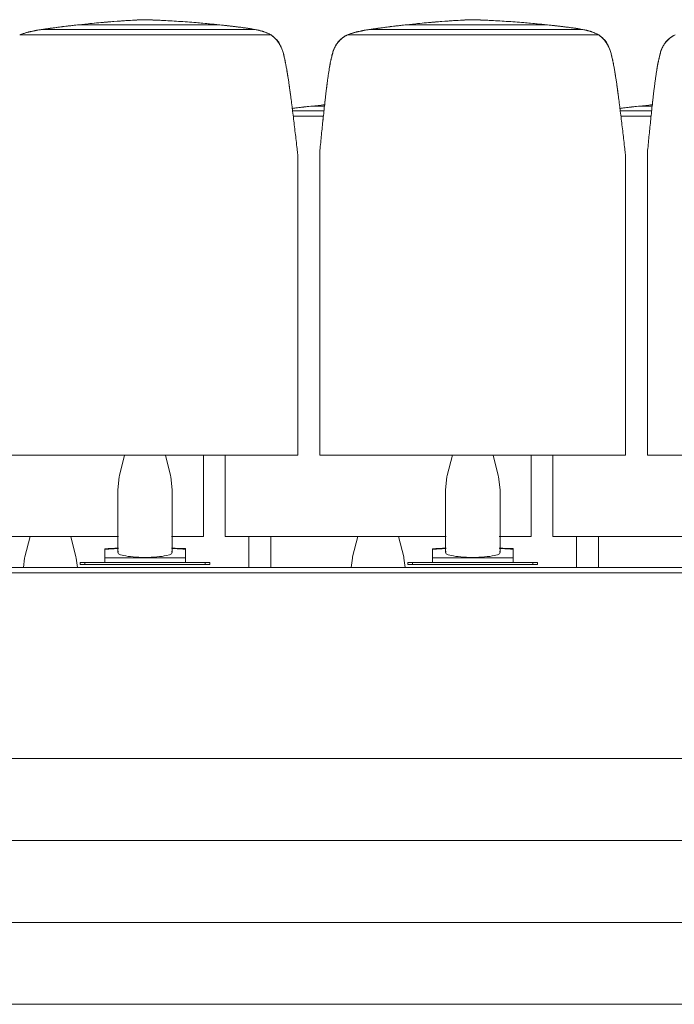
# Model space of a CAD drawing. Header units: metres. Extents: x 3.7 to 90.5, y -1.7 to 14.3.
# Tile 131 of 256: x 53 to 54.2, y -1.3 to 0.5. Entities that reach past the tile are written whole.
import ezdxf

# ---------------------------------------------------------------- set-up
doc = ezdxf.new("R2010")
doc.units = ezdxf.units.M
for name, color, linetype, lineweight in [('A-FLOR', 7, 'Continuous', 18), ('A-FLOR-MCUT', 7, 'Continuous', 18), ('I-FURN', 7, 'Continuous', 18)]:
    doc.layers.add(name, color=color, linetype=linetype, lineweight=lineweight)

# ---------------------------------------------------------------- blocks, each defined once
blk = doc.blocks.new('Furniture_Figueras-Seating_Smartseat_13011 - 13011-7113735-Corte 2')
at = {"layer": 'I-FURN'}
for points, knots in [([(59.351, -0.4834), (59.351, -0.4954), (59.351, -0.5151), (59.351, -0.5336), (59.351, -0.54)], [-0.376105, -0.376105, -0.376105, -0.376105, -0.2658746, -0.2084118, -0.2084118, -0.2084118, -0.2084118]), ([(59.391, -0.54), (59.391, -0.5336), (59.391, -0.5151), (59.391, -0.4954), (59.391, -0.4834)], [0.2084197, 0.2084197, 0.2084197, 0.2084197, 0.2658746, 0.3763045, 0.3763045, 0.3763045, 0.3763045]), ([(59.951, -0.4834), (59.951, -0.4954), (59.951, -0.5151), (59.951, -0.5336), (59.951, -0.54)], [-0.376105, -0.376105, -0.376105, -0.376105, -0.2658746, -0.2084118, -0.2084118, -0.2084118, -0.2084118]), ([(59.991, -0.54), (59.991, -0.5336), (59.991, -0.5151), (59.991, -0.4954), (59.991, -0.4834)], [0.2084197, 0.2084197, 0.2084197, 0.2084197, 0.2658746, 0.3763045, 0.3763045, 0.3763045, 0.3763045])]:
    blk.add_open_spline(points, degree=3, knots=knots, dxfattribs=at)
blk = doc.blocks.new('Furniture_Figueras-Seating_Smartseat_13011 - 13011-6860599-Corte 2')
at = {"layer": 'I-FURN'}
for p, q in [((59.4885, 0.2958), (59.4311, 0.2958)), ((59.4642, 0.3044), (59.4895, 0.3044)), ((60.0885, 0.2958), (60.0311, 0.2958)), ((60.0642, 0.3044), (60.0895, 0.3044)), ((59.4875, 0.2859), (59.4323, 0.2859)), ((60.0875, 0.2859), (60.0323, 0.2859)), ((58.7078, -0.4835), (59.1121, -0.4835)), ((58.9505, -0.4835), (58.941, -0.5208)), ((59.0345, -0.5208), (59.025, -0.4835)), ((59.2096, -0.4835), (59.2678, -0.4835)), ((59.2398, -0.4835), (59.2678, -0.4835)), ((59.2678, -0.4835), (59.2678, -0.4778)), ((59.3078, -0.4778), (59.3078, -0.4835)), ((59.3078, -0.4835), (59.7121, -0.4835)), ((59.3078, -0.4835), (59.3358, -0.4835)), ((59.5505, -0.4835), (59.541, -0.5208)), ((59.6345, -0.5208), (59.625, -0.4835)), ((59.8096, -0.4835), (59.8678, -0.4835)), ((59.8398, -0.4835), (59.8678, -0.4835)), ((59.8678, -0.4835), (59.8678, -0.4778)), ((59.9078, -0.4778), (59.9078, -0.4835)), ((59.9078, -0.4835), (60.3121, -0.4835)), ((59.9078, -0.4835), (59.9358, -0.4835))]:
    blk.add_line(p, q, dxfattribs=at)
at = {"layer": 'I-FURN', "flags": 128}
for points in [[(58.9385, -0.54), (58.9405, -0.5231), (58.941, -0.5208)], [(59.037, -0.54), (59.035, -0.5231), (59.0345, -0.5208)], [(59.5385, -0.54), (59.5405, -0.5231), (59.541, -0.5208)], [(59.637, -0.54), (59.635, -0.5231), (59.6345, -0.5208)]]:
    blk.add_lwpolyline(points, dxfattribs=at)
at = {"layer": 'I-FURN'}
for points, knots in [([(59.4893, 0.307), (59.4817, 0.3063), (59.4663, 0.3047), (59.4465, 0.3024), (59.4347, 0.3009), (59.4306, 0.3003), (59.4304, 0.3003)], [0, 0, 0, 0, 0.125, 0.25, 0.3125, 0.3155458, 0.3155458, 0.3155458, 0.3155458]), ([(60.0893, 0.307), (60.0817, 0.3063), (60.0663, 0.3047), (60.0465, 0.3024), (60.0347, 0.3009), (60.0306, 0.3003), (60.0304, 0.3003)], [0, 0, 0, 0, 0.125, 0.25, 0.3125, 0.3155458, 0.3155458, 0.3155458, 0.3155458]), ([(59.4303, 0.3003), (59.4334, 0.3007), (59.4405, 0.3016), (59.4517, 0.303), (59.46, 0.3039), (59.4642, 0.3044)], [0.7984229, 0.7984229, 0.7984229, 0.7984229, 0.8571429, 0.9285714, 1, 1, 1, 1]), ([(59.4499, 0.3027), (59.4513, 0.3029), (59.4541, 0.3032), (59.4569, 0.3036), (59.4583, 0.3038)], [0.70560011, 0.70560011, 0.70560011, 0.70560011, 0.71428571, 0.72391194, 0.72391194, 0.72391194, 0.72391194]), ([(60.0303, 0.3003), (60.0334, 0.3007), (60.0405, 0.3016), (60.0517, 0.303), (60.06, 0.3039), (60.0642, 0.3044)], [0.7984229, 0.7984229, 0.7984229, 0.7984229, 0.8571429, 0.9285714, 1, 1, 1, 1]), ([(60.0499, 0.3027), (60.0513, 0.3029), (60.0541, 0.3032), (60.0569, 0.3036), (60.0583, 0.3038)], [0.70560011, 0.70560011, 0.70560011, 0.70560011, 0.71428571, 0.72391194, 0.72391194, 0.72391194, 0.72391194]), ([(59.2678, -0.3346), (59.2678, -0.3459), (59.2678, -0.3751), (59.2678, -0.4142), (59.2678, -0.4519), (59.2678, -0.4778)], [-0.3685098, -0.3685098, -0.3685098, -0.3685098, -0.2658746, -0.1189851, 0, 0, 0, 0]), ([(59.3078, -0.4778), (59.3078, -0.4519), (59.3078, -0.4142), (59.3078, -0.3752), (59.3078, -0.346), (59.3078, -0.3347)], [0, 0, 0, 0, 0.1189851, 0.2658746, 0.3681796, 0.3681796, 0.3681796, 0.3681796]), ([(59.8678, -0.3346), (59.8678, -0.3459), (59.8678, -0.3751), (59.8678, -0.4142), (59.8678, -0.4519), (59.8678, -0.4778)], [-0.3685098, -0.3685098, -0.3685098, -0.3685098, -0.2658746, -0.1189851, 0, 0, 0, 0]), ([(59.9078, -0.4778), (59.9078, -0.4519), (59.9078, -0.4142), (59.9078, -0.3752), (59.9078, -0.346), (59.9078, -0.3347)], [0, 0, 0, 0, 0.1189851, 0.2658746, 0.3681796, 0.3681796, 0.3681796, 0.3681796])]:
    blk.add_open_spline(points, degree=3, knots=knots, dxfattribs=at)
for points in [[(59.4867, 0.3067), (59.4877, 0.3069), (59.4887, 0.307), (59.4897, 0.3071)], [(60.0867, 0.3067), (60.0877, 0.3069), (60.0887, 0.307), (60.0897, 0.3071)], [(59.4642, 0.3044), (59.4527, 0.3031), (59.4415, 0.3018), (59.4305, 0.3003)], [(60.0642, 0.3044), (60.0527, 0.3031), (60.0415, 0.3018), (60.0305, 0.3003)]]:
    blk.add_open_spline(points, degree=3, dxfattribs=at)
blk = doc.blocks.new('Furniture_Figueras-Seating_Smartseat_13011 - 13011-7674538-Corte 2')
at = {"layer": 'I-FURN'}
for p, q in [((59.0373, 0.4533), (59.2979, 0.4533)), ((59.1586, 0.4628), (59.1579, 0.4627)), ((59.161, 0.4627), (59.1579, 0.4627)), ((59.6373, 0.4533), (59.8979, 0.4533)), ((59.7586, 0.4628), (59.7579, 0.4627)), ((59.761, 0.4627), (59.7579, 0.4627)), ((59.3917, 0.4348), (58.9314, 0.4348)), ((59.3628, 0.4447), (58.9714, 0.4447)), ((59.9917, 0.4348), (59.5314, 0.4348)), ((59.9628, 0.4447), (59.5714, 0.4447)), ((58.8809, -0.3346), (59.4409, -0.3346)), ((59.1236, -0.3346), (59.1141, -0.372)), ((59.2076, -0.372), (59.1981, -0.3346)), ((59.4129, -0.3346), (59.4409, -0.3346)), ((59.4409, -0.3346), (59.4409, -0.3289)), ((59.4809, -0.3289), (59.4809, -0.3346)), ((59.4809, -0.3346), (60.0409, -0.3346)), ((59.4809, -0.3346), (59.5089, -0.3346)), ((59.7236, -0.3346), (59.7141, -0.372)), ((59.8076, -0.372), (59.7981, -0.3346)), ((60.0129, -0.3346), (60.0409, -0.3346)), ((60.0409, -0.3346), (60.0409, -0.3289)), ((60.0809, -0.3289), (60.0809, -0.3346)), ((60.0809, -0.3346), (60.6409, -0.3346)), ((60.0809, -0.3346), (60.1089, -0.3346)), ((59.1109, -0.398), (59.1109, -0.513)), ((59.2109, -0.513), (59.2109, -0.398)), ((59.7109, -0.398), (59.7109, -0.513)), ((59.8109, -0.513), (59.8109, -0.398)), ((59.0871, -0.5226), (59.0871, -0.507)), ((59.0871, -0.5279), (59.0871, -0.5226)), ((59.0871, -0.5226), (59.2349, -0.5226)), ((59.2349, -0.5068), (59.2349, -0.5226)), ((59.2349, -0.5226), (59.2349, -0.5279)), ((59.6871, -0.5226), (59.6871, -0.507)), ((59.6871, -0.5279), (59.6871, -0.5226)), ((59.6871, -0.5226), (59.8349, -0.5226)), ((59.8349, -0.5068), (59.8349, -0.5226)), ((59.8349, -0.5226), (59.8349, -0.5279)), ((59.042, -0.531), (59.042, -0.535)), ((59.0508, -0.531), (59.042, -0.531)), ((59.042, -0.535), (59.0508, -0.535)), ((59.0868, -0.531), (59.0508, -0.531)), ((59.0508, -0.535), (59.0508, -0.531)), ((59.0508, -0.535), (59.2709, -0.535)), ((59.0871, -0.5279), (59.0871, -0.531)), ((59.0871, -0.531), (59.0935, -0.531)), ((59.2311, -0.531), (59.0907, -0.531)), ((59.2283, -0.531), (59.2349, -0.531)), ((59.2349, -0.531), (59.2349, -0.5279)), ((59.2709, -0.531), (59.2352, -0.531)), ((59.2797, -0.531), (59.2709, -0.531)), ((59.2709, -0.531), (59.2709, -0.535)), ((59.2709, -0.535), (59.2797, -0.535)), ((59.2797, -0.535), (59.2797, -0.531)), ((59.642, -0.531), (59.642, -0.535)), ((59.6508, -0.531), (59.642, -0.531)), ((59.642, -0.535), (59.6508, -0.535)), ((59.6868, -0.531), (59.6508, -0.531)), ((59.6508, -0.535), (59.6508, -0.531)), ((59.6508, -0.535), (59.8709, -0.535)), ((59.6871, -0.5279), (59.6871, -0.531)), ((59.6871, -0.531), (59.6935, -0.531)), ((59.8311, -0.531), (59.6907, -0.531)), ((59.8283, -0.531), (59.8349, -0.531)), ((59.8349, -0.531), (59.8349, -0.5279)), ((59.8709, -0.531), (59.8352, -0.531)), ((59.8797, -0.531), (59.8709, -0.531)), ((59.8709, -0.531), (59.8709, -0.535)), ((59.8709, -0.535), (59.8797, -0.535)), ((59.8797, -0.535), (59.8797, -0.531))]:
    blk.add_line(p, q, dxfattribs=at)
at = {"layer": 'I-FURN', "flags": 128}
for points in [[(59.1109, -0.398), (59.1136, -0.3742), (59.1141, -0.372)], [(59.2109, -0.398), (59.2082, -0.3742), (59.2076, -0.372)], [(59.7109, -0.398), (59.7136, -0.3742), (59.7141, -0.372)], [(59.8109, -0.398), (59.8082, -0.3742), (59.8076, -0.372)]]:
    blk.add_lwpolyline(points, dxfattribs=at)
at = {"layer": 'I-FURN'}
for centre, major_axis, ratio, start_param, end_param in [((59.1051, 0.2595), (0.597, 0), 0.34202, 1.477008, 1.480066), ((59.7051, 0.2595), (0.597, 0), 0.34202, 1.477008, 1.480066), ((59.1609, -0.513), (0.05, 0), 0.173648, 2.917193, 4.712389), ((59.1609, -0.513), (0.05, 0), 0.173648, 4.712389, 6.507585), ((59.7609, -0.513), (0.05, 0), 0.173648, 2.917193, 4.712389), ((59.7609, -0.513), (0.05, 0), 0.173648, 4.712389, 6.507585)]:
    blk.add_ellipse(centre, major_axis=major_axis, ratio=ratio, start_param=start_param, end_param=end_param, dxfattribs=at)
for points, knots in [([(58.9685, 0.4442), (58.9688, 0.4443), (58.9701, 0.4445), (58.9722, 0.4448), (58.9757, 0.4454), (58.9799, 0.446), (58.985, 0.4467), (58.9902, 0.4474), (58.9958, 0.4482), (59.0032, 0.4492), (59.0129, 0.4504), (59.0248, 0.4518), (59.0331, 0.4528), (59.0373, 0.4533)], [0.5652266, 0.5652266, 0.5652266, 0.5652266, 0.5714286, 0.5892857, 0.6071429, 0.6428571, 0.6785714, 0.7142857, 0.75, 0.7857143, 0.8571429, 0.9285714, 1, 1, 1, 1]), ([(59.0624, 0.4559), (59.0548, 0.4551), (59.0395, 0.4536), (59.0196, 0.4512), (59.0041, 0.4493), (58.9925, 0.4477), (58.9834, 0.4465), (58.9771, 0.4456), (58.9734, 0.445), (58.9716, 0.4447), (58.9707, 0.4446)], [0, 0, 0, 0, 0.125, 0.25, 0.3125, 0.375, 0.4375, 0.46875, 0.484375, 0.5, 0.5, 0.5, 0.5]), ([(59.023, 0.4516), (59.0244, 0.4518), (59.0272, 0.4521), (59.03, 0.4525), (59.0314, 0.4526)], [0.70560011, 0.70560011, 0.70560011, 0.70560011, 0.71428571, 0.72391194, 0.72391194, 0.72391194, 0.72391194]), ([(59.0598, 0.4556), (59.0653, 0.4562), (59.0764, 0.4573), (59.0912, 0.4585), (59.1004, 0.4592), (59.1041, 0.4594)], [0.78571429, 0.78571429, 0.78571429, 0.78571429, 0.82142857, 0.85714286, 0.88136691, 0.88136691, 0.88136691, 0.88136691]), ([(59.1153, 0.4602), (59.1188, 0.4605), (59.1278, 0.4612), (59.1424, 0.4621), (59.1536, 0.4626), (59.1592, 0.4628)], [0.90583312, 0.90583312, 0.90583312, 0.90583312, 0.92857143, 0.96428571, 1, 1, 1, 1]), ([(59.1592, 0.4628), (59.1698, 0.4625), (59.1858, 0.4618), (59.2067, 0.4607), (59.2224, 0.4597), (59.2384, 0.4587), (59.2531, 0.4575), (59.2624, 0.4567), (59.2665, 0.4563)], [0, 0, 0, 0, 0.0666667, 0.1, 0.1333333, 0.1666667, 0.2, 0.2258472, 0.2258472, 0.2258472, 0.2258472]), ([(59.3591, 0.4454), (59.3582, 0.4455), (59.3565, 0.4458), (59.3539, 0.4463), (59.3504, 0.4469), (59.3461, 0.4475), (59.3409, 0.4482), (59.3339, 0.4491), (59.3252, 0.4502), (59.3146, 0.4514), (59.3036, 0.4527), (59.2925, 0.4538), (59.2818, 0.4549), (59.2747, 0.4556), (59.2711, 0.4559)], [0.484375, 0.484375, 0.484375, 0.484375, 0.5, 0.515625, 0.53125, 0.5625, 0.59375, 0.625, 0.6875, 0.75, 0.8125, 0.875, 0.9375, 1, 1, 1, 1]), ([(59.2815, 0.4549), (59.2829, 0.4548), (59.2866, 0.4544), (59.2903, 0.454), (59.2926, 0.4538)], [0.25768219, 0.25768219, 0.25768219, 0.25768219, 0.26666667, 0.28146409, 0.28146409, 0.28146409, 0.28146409]), ([(59.2979, 0.4533), (59.3025, 0.4528), (59.3115, 0.4518), (59.3213, 0.4506), (59.3267, 0.45), (59.3279, 0.4498)], [0, 0, 0, 0, 0.0833333, 0.1666667, 0.1920482, 0.1920482, 0.1920482, 0.1920482]), ([(59.5685, 0.4442), (59.5688, 0.4443), (59.5701, 0.4445), (59.5722, 0.4448), (59.5757, 0.4454), (59.5799, 0.446), (59.585, 0.4467), (59.5902, 0.4474), (59.5958, 0.4482), (59.6032, 0.4492), (59.6129, 0.4504), (59.6248, 0.4518), (59.6331, 0.4528), (59.6373, 0.4533)], [0.5652266, 0.5652266, 0.5652266, 0.5652266, 0.5714286, 0.5892857, 0.6071429, 0.6428571, 0.6785714, 0.7142857, 0.75, 0.7857143, 0.8571429, 0.9285714, 1, 1, 1, 1]), ([(59.6624, 0.4559), (59.6548, 0.4551), (59.6395, 0.4536), (59.6196, 0.4512), (59.6041, 0.4493), (59.5925, 0.4477), (59.5834, 0.4465), (59.5771, 0.4456), (59.5734, 0.445), (59.5716, 0.4447), (59.5707, 0.4446)], [0, 0, 0, 0, 0.125, 0.25, 0.3125, 0.375, 0.4375, 0.46875, 0.484375, 0.5, 0.5, 0.5, 0.5]), ([(59.623, 0.4516), (59.6244, 0.4518), (59.6272, 0.4521), (59.63, 0.4525), (59.6314, 0.4526)], [0.70560011, 0.70560011, 0.70560011, 0.70560011, 0.71428571, 0.72391194, 0.72391194, 0.72391194, 0.72391194]), ([(59.6598, 0.4556), (59.6653, 0.4562), (59.6764, 0.4573), (59.6912, 0.4585), (59.7004, 0.4592), (59.7041, 0.4594)], [0.78571429, 0.78571429, 0.78571429, 0.78571429, 0.82142857, 0.85714286, 0.88136691, 0.88136691, 0.88136691, 0.88136691]), ([(59.7153, 0.4602), (59.7188, 0.4605), (59.7278, 0.4612), (59.7424, 0.4621), (59.7536, 0.4626), (59.7592, 0.4628)], [0.90583312, 0.90583312, 0.90583312, 0.90583312, 0.92857143, 0.96428571, 1, 1, 1, 1]), ([(59.7592, 0.4628), (59.7698, 0.4625), (59.7858, 0.4618), (59.8067, 0.4607), (59.8224, 0.4597), (59.8384, 0.4587), (59.8531, 0.4575), (59.8624, 0.4567), (59.8665, 0.4563)], [0, 0, 0, 0, 0.0666667, 0.1, 0.1333333, 0.1666667, 0.2, 0.2258472, 0.2258472, 0.2258472, 0.2258472]), ([(59.9591, 0.4454), (59.9582, 0.4455), (59.9565, 0.4458), (59.9539, 0.4463), (59.9504, 0.4469), (59.9461, 0.4475), (59.9409, 0.4482), (59.9339, 0.4491), (59.9252, 0.4502), (59.9146, 0.4514), (59.9036, 0.4527), (59.8925, 0.4538), (59.8818, 0.4549), (59.8747, 0.4556), (59.8711, 0.4559)], [0.484375, 0.484375, 0.484375, 0.484375, 0.5, 0.515625, 0.53125, 0.5625, 0.59375, 0.625, 0.6875, 0.75, 0.8125, 0.875, 0.9375, 1, 1, 1, 1]), ([(59.8815, 0.4549), (59.8829, 0.4548), (59.8866, 0.4544), (59.8903, 0.454), (59.8926, 0.4538)], [0.25768219, 0.25768219, 0.25768219, 0.25768219, 0.26666667, 0.28146409, 0.28146409, 0.28146409, 0.28146409]), ([(59.8979, 0.4533), (59.9025, 0.4528), (59.9115, 0.4518), (59.9213, 0.4506), (59.9267, 0.45), (59.9279, 0.4498)], [0, 0, 0, 0, 0.0833333, 0.1666667, 0.1920482, 0.1920482, 0.1920482, 0.1920482]), ([(58.9714, 0.4447), (58.9692, 0.4445), (58.9659, 0.444), (58.962, 0.4432), (58.9598, 0.4428), (58.9581, 0.4424), (58.9564, 0.442), (58.9541, 0.4416), (58.9513, 0.441), (58.9484, 0.4403), (58.9462, 0.4398), (58.9445, 0.4393), (58.9428, 0.4388), (58.9406, 0.4382), (58.9368, 0.4369), (58.9336, 0.4356), (58.9314, 0.4348)], [0, 0, 0, 0, 0.166667, 0.25, 0.291667, 0.333333, 0.375, 0.416667, 0.5, 0.583333, 0.625, 0.666667, 0.708333, 0.75, 0.833333, 1, 1, 1, 1]), ([(58.9464, 0.4398), (58.9468, 0.44), (58.9476, 0.4402), (58.9484, 0.4404), (58.9488, 0.4405)], [0.42857143, 0.42857143, 0.42857143, 0.42857143, 0.4375, 0.44400406, 0.44400406, 0.44400406, 0.44400406]), ([(58.9515, 0.4411), (58.9513, 0.4411), (58.9507, 0.4409), (58.9496, 0.4407), (58.9487, 0.4404), (58.9482, 0.4403)], [0.60684528, 0.60684528, 0.60684528, 0.60684528, 0.609375, 0.6171875, 0.625, 0.625, 0.625, 0.625]), ([(58.9621, 0.4431), (58.9627, 0.4433), (58.9635, 0.4434), (58.9643, 0.4436), (58.9644, 0.4436)], [0.571428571, 0.571428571, 0.571428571, 0.571428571, 0.575892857, 0.576647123, 0.576647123, 0.576647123, 0.576647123]), ([(59.3347, 0.449), (59.3352, 0.449), (59.3377, 0.4486), (59.3411, 0.4482), (59.3449, 0.4477), (59.3477, 0.4472), (59.3505, 0.4468), (59.3533, 0.4464), (59.3552, 0.4461), (59.3561, 0.446)], [0.2389943, 0.2389943, 0.2389943, 0.2389943, 0.25, 0.2916667, 0.3125, 0.3333333, 0.3541667, 0.375, 0.3968038, 0.3968038, 0.3968038, 0.3968038]), ([(59.3421, 0.448), (59.3428, 0.4479), (59.3447, 0.4477), (59.3472, 0.4473), (59.3491, 0.447), (59.3496, 0.4469)], [0.3873475, 0.3873475, 0.3873475, 0.3873475, 0.39166667, 0.4, 0.40348941, 0.40348941, 0.40348941, 0.40348941]), ([(59.3917, 0.4348), (59.3906, 0.4355), (59.3882, 0.4368), (59.3853, 0.4382), (59.3829, 0.4392), (59.381, 0.4399), (59.3795, 0.4404), (59.3783, 0.4408), (59.3774, 0.4411), (59.3764, 0.4414), (59.3752, 0.4418), (59.3736, 0.4422), (59.3717, 0.4427), (59.3699, 0.4432), (59.3681, 0.4436), (59.3657, 0.4442), (59.364, 0.4445), (59.3628, 0.4447)], [0, 0, 0, 0, 0.125, 0.25, 0.3125, 0.375, 0.4375, 0.46875, 0.5, 0.53125, 0.5625, 0.625, 0.6875, 0.75, 0.8125, 0.875, 1, 1, 1, 1]), ([(59.4409, 0.213), (59.4406, 0.2152), (59.4401, 0.2196), (59.439, 0.229), (59.4376, 0.2414), (59.4359, 0.2559), (59.4342, 0.2701), (59.4325, 0.2845), (59.4307, 0.2993), (59.4291, 0.3116), (59.4279, 0.3211), (59.4269, 0.328), (59.426, 0.3351), (59.425, 0.3423), (59.424, 0.3496), (59.4228, 0.3566), (59.4217, 0.3635), (59.4206, 0.3705), (59.4195, 0.3766), (59.4187, 0.3809), (59.4182, 0.3834), (59.4178, 0.3852), (59.4174, 0.3871), (59.4169, 0.3895), (59.416, 0.3936), (59.4147, 0.3994), (59.4131, 0.405), (59.4115, 0.4095), (59.4094, 0.4139), (59.4064, 0.4193), (59.4008, 0.4273), (59.3956, 0.4322), (59.3917, 0.4348)], [0, 0, 0, 0, 0.03125, 0.0625, 0.125, 0.1875, 0.25, 0.3125, 0.375, 0.4375, 0.46875, 0.5, 0.53125, 0.5625, 0.59375, 0.625, 0.65625, 0.6875, 0.71875, 0.734375, 0.742188, 0.75, 0.757812, 0.765625, 0.78125, 0.8125, 0.84375, 0.859375, 0.875, 0.90625, 0.9375, 1, 1, 1, 1]), ([(59.4097, 0.4134), (59.4095, 0.414), (59.4084, 0.416), (59.4063, 0.4197), (59.4033, 0.4241), (59.3998, 0.4283), (59.3965, 0.4315), (59.3942, 0.4332), (59.3933, 0.4338)], [0.1144692, 0.1144692, 0.1144692, 0.1144692, 0.125, 0.15625, 0.1875, 0.21875, 0.25, 0.2700493, 0.2700493, 0.2700493, 0.2700493]), ([(59.5314, 0.4348), (59.527, 0.433), (59.521, 0.4291), (59.5153, 0.423), (59.5125, 0.4192), (59.5105, 0.4162), (59.5087, 0.4131), (59.5068, 0.4088), (59.5049, 0.4032), (59.5034, 0.3974), (59.5024, 0.3933), (59.5018, 0.3909), (59.5014, 0.3891), (59.501, 0.3874), (59.5004, 0.385), (59.4996, 0.3808), (59.4986, 0.375), (59.4977, 0.3693), (59.4971, 0.3649), (59.4965, 0.3616), (59.496, 0.3582), (59.4954, 0.3536), (59.4946, 0.3478), (59.4937, 0.3407), (59.4928, 0.3339), (59.492, 0.327), (59.4909, 0.3175), (59.4895, 0.305), (59.488, 0.2908), (59.4865, 0.2767), (59.485, 0.2626), (59.4836, 0.2486), (59.4822, 0.2342), (59.4813, 0.2248), (59.4809, 0.2204)], [0, 0, 0, 0, 0.0625, 0.09375, 0.109375, 0.125, 0.140625, 0.15625, 0.1875, 0.21875, 0.234375, 0.242188, 0.25, 0.257812, 0.265625, 0.28125, 0.3125, 0.34375, 0.359375, 0.375, 0.390625, 0.40625, 0.4375, 0.46875, 0.5, 0.53125, 0.5625, 0.625, 0.6875, 0.75, 0.8125, 0.875, 0.9375, 1, 1, 1, 1]), ([(59.5298, 0.4341), (59.5296, 0.434), (59.5285, 0.4334), (59.5267, 0.4324), (59.5243, 0.4308), (59.5213, 0.4285), (59.5177, 0.4253), (59.5139, 0.421), (59.5105, 0.4164), (59.5078, 0.4115), (59.5048, 0.4045), (59.5033, 0.3988), (59.5027, 0.3947)], [0.7299719, 0.7299719, 0.7299719, 0.7299719, 0.734375, 0.75, 0.765625, 0.78125, 0.8125, 0.84375, 0.875, 0.90625, 0.9375, 1, 1, 1, 1]), ([(59.5269, 0.4325), (59.5274, 0.4328), (59.5283, 0.4334), (59.5292, 0.4338), (59.5297, 0.4341)], [0.29243225, 0.29243225, 0.29243225, 0.29243225, 0.30357143, 0.31349023, 0.31349023, 0.31349023, 0.31349023]), ([(59.5714, 0.4447), (59.5692, 0.4445), (59.5659, 0.444), (59.562, 0.4432), (59.5598, 0.4428), (59.5581, 0.4424), (59.5564, 0.442), (59.5541, 0.4416), (59.5513, 0.441), (59.5484, 0.4403), (59.5462, 0.4398), (59.5445, 0.4393), (59.5428, 0.4388), (59.5406, 0.4382), (59.5368, 0.4369), (59.5336, 0.4356), (59.5314, 0.4348)], [0, 0, 0, 0, 0.166667, 0.25, 0.291667, 0.333333, 0.375, 0.416667, 0.5, 0.583333, 0.625, 0.666667, 0.708333, 0.75, 0.833333, 1, 1, 1, 1]), ([(59.5464, 0.4398), (59.5468, 0.44), (59.5476, 0.4402), (59.5484, 0.4404), (59.5488, 0.4405)], [0.42857143, 0.42857143, 0.42857143, 0.42857143, 0.4375, 0.44400406, 0.44400406, 0.44400406, 0.44400406]), ([(59.5515, 0.4411), (59.5513, 0.4411), (59.5507, 0.4409), (59.5496, 0.4407), (59.5487, 0.4404), (59.5482, 0.4403)], [0.60684528, 0.60684528, 0.60684528, 0.60684528, 0.609375, 0.6171875, 0.625, 0.625, 0.625, 0.625]), ([(59.5621, 0.4431), (59.5627, 0.4433), (59.5635, 0.4434), (59.5643, 0.4436), (59.5644, 0.4436)], [0.571428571, 0.571428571, 0.571428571, 0.571428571, 0.575892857, 0.576647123, 0.576647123, 0.576647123, 0.576647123]), ([(59.9347, 0.449), (59.9352, 0.449), (59.9377, 0.4486), (59.9411, 0.4482), (59.9449, 0.4477), (59.9477, 0.4472), (59.9505, 0.4468), (59.9533, 0.4464), (59.9552, 0.4461), (59.9561, 0.446)], [0.2389943, 0.2389943, 0.2389943, 0.2389943, 0.25, 0.2916667, 0.3125, 0.3333333, 0.3541667, 0.375, 0.3968038, 0.3968038, 0.3968038, 0.3968038]), ([(59.9421, 0.448), (59.9428, 0.4479), (59.9447, 0.4477), (59.9472, 0.4473), (59.9491, 0.447), (59.9496, 0.4469)], [0.3873475, 0.3873475, 0.3873475, 0.3873475, 0.39166667, 0.4, 0.40348941, 0.40348941, 0.40348941, 0.40348941]), ([(59.9917, 0.4348), (59.9906, 0.4355), (59.9882, 0.4368), (59.9853, 0.4382), (59.9829, 0.4392), (59.981, 0.4399), (59.9795, 0.4404), (59.9783, 0.4408), (59.9774, 0.4411), (59.9764, 0.4414), (59.9752, 0.4418), (59.9736, 0.4422), (59.9717, 0.4427), (59.9699, 0.4432), (59.9681, 0.4436), (59.9657, 0.4442), (59.964, 0.4445), (59.9628, 0.4447)], [0, 0, 0, 0, 0.125, 0.25, 0.3125, 0.375, 0.4375, 0.46875, 0.5, 0.53125, 0.5625, 0.625, 0.6875, 0.75, 0.8125, 0.875, 1, 1, 1, 1]), ([(60.0409, 0.213), (60.0406, 0.2152), (60.0401, 0.2196), (60.039, 0.229), (60.0376, 0.2414), (60.0359, 0.2559), (60.0342, 0.2701), (60.0325, 0.2845), (60.0307, 0.2993), (60.0291, 0.3116), (60.0279, 0.3211), (60.0269, 0.328), (60.026, 0.3351), (60.025, 0.3423), (60.024, 0.3496), (60.0228, 0.3566), (60.0217, 0.3635), (60.0206, 0.3705), (60.0195, 0.3766), (60.0187, 0.3809), (60.0182, 0.3834), (60.0178, 0.3852), (60.0174, 0.3871), (60.0169, 0.3895), (60.016, 0.3936), (60.0147, 0.3994), (60.0131, 0.405), (60.0115, 0.4095), (60.0094, 0.4139), (60.0064, 0.4193), (60.0008, 0.4273), (59.9956, 0.4322), (59.9917, 0.4348)], [0, 0, 0, 0, 0.03125, 0.0625, 0.125, 0.1875, 0.25, 0.3125, 0.375, 0.4375, 0.46875, 0.5, 0.53125, 0.5625, 0.59375, 0.625, 0.65625, 0.6875, 0.71875, 0.734375, 0.742188, 0.75, 0.757812, 0.765625, 0.78125, 0.8125, 0.84375, 0.859375, 0.875, 0.90625, 0.9375, 1, 1, 1, 1]), ([(60.0097, 0.4134), (60.0095, 0.414), (60.0084, 0.416), (60.0063, 0.4197), (60.0033, 0.4241), (59.9998, 0.4283), (59.9965, 0.4315), (59.9942, 0.4332), (59.9933, 0.4338)], [0.1144692, 0.1144692, 0.1144692, 0.1144692, 0.125, 0.15625, 0.1875, 0.21875, 0.25, 0.2700493, 0.2700493, 0.2700493, 0.2700493]), ([(60.1314, 0.4348), (60.127, 0.433), (60.121, 0.4291), (60.1153, 0.423), (60.1125, 0.4192), (60.1105, 0.4162), (60.1087, 0.4131), (60.1068, 0.4088), (60.1049, 0.4032), (60.1034, 0.3974), (60.1024, 0.3933), (60.1018, 0.3909), (60.1014, 0.3891), (60.101, 0.3874), (60.1004, 0.385), (60.0996, 0.3808), (60.0986, 0.375), (60.0977, 0.3693), (60.0971, 0.3649), (60.0965, 0.3616), (60.096, 0.3582), (60.0954, 0.3536), (60.0946, 0.3478), (60.0937, 0.3407), (60.0928, 0.3339), (60.092, 0.327), (60.0909, 0.3175), (60.0895, 0.305), (60.088, 0.2908), (60.0865, 0.2767), (60.085, 0.2626), (60.0836, 0.2486), (60.0822, 0.2342), (60.0813, 0.2248), (60.0809, 0.2204)], [0, 0, 0, 0, 0.0625, 0.09375, 0.109375, 0.125, 0.140625, 0.15625, 0.1875, 0.21875, 0.234375, 0.242188, 0.25, 0.257812, 0.265625, 0.28125, 0.3125, 0.34375, 0.359375, 0.375, 0.390625, 0.40625, 0.4375, 0.46875, 0.5, 0.53125, 0.5625, 0.625, 0.6875, 0.75, 0.8125, 0.875, 0.9375, 1, 1, 1, 1]), ([(60.1298, 0.4341), (60.1296, 0.434), (60.1285, 0.4334), (60.1267, 0.4324), (60.1243, 0.4308), (60.1213, 0.4285), (60.1177, 0.4253), (60.1139, 0.421), (60.1105, 0.4164), (60.1078, 0.4115), (60.1048, 0.4045), (60.1033, 0.3988), (60.1027, 0.3947)], [0.7299719, 0.7299719, 0.7299719, 0.7299719, 0.734375, 0.75, 0.765625, 0.78125, 0.8125, 0.84375, 0.875, 0.90625, 0.9375, 1, 1, 1, 1]), ([(60.1107, 0.4164), (60.1116, 0.4179), (60.1137, 0.4208), (60.1174, 0.425), (60.1209, 0.4282), (60.1238, 0.4304), (60.126, 0.432), (60.128, 0.4332), (60.1292, 0.4338), (60.1297, 0.4341)], [0.145267, 0.145267, 0.145267, 0.145267, 0.1785714, 0.2142857, 0.25, 0.2678571, 0.2857143, 0.3035714, 0.3134902, 0.3134902, 0.3134902, 0.3134902]), ([(59.4006, 0.4269), (59.4007, 0.4269), (59.4012, 0.4265), (59.402, 0.4257), (59.4032, 0.4245), (59.4043, 0.4233), (59.4052, 0.4222), (59.4057, 0.4214), (59.4059, 0.4211)], [0.52456884, 0.52456884, 0.52456884, 0.52456884, 0.525, 0.52916667, 0.53333333, 0.5375, 0.54166667, 0.54409223, 0.54409223, 0.54409223, 0.54409223]), ([(59.4026, 0.4248), (59.4032, 0.424), (59.4051, 0.4217), (59.4069, 0.4189), (59.4081, 0.4169), (59.4082, 0.4166)], [0.77060686, 0.77060686, 0.77060686, 0.77060686, 0.79166667, 0.83333333, 0.8408583, 0.8408583, 0.8408583, 0.8408583]), ([(59.5027, 0.3947), (59.5033, 0.3987), (59.5048, 0.4044), (59.5077, 0.4113), (59.5095, 0.4145), (59.5105, 0.4161)], [0, 0, 0, 0, 0.0714286, 0.1071429, 0.1428571, 0.1428571, 0.1428571, 0.1428571]), ([(59.5107, 0.4164), (59.5116, 0.4179), (59.5137, 0.4208), (59.5174, 0.425), (59.5209, 0.4282), (59.5238, 0.4304), (59.5253, 0.4315), (59.526, 0.432)], [0.145267, 0.145267, 0.145267, 0.145267, 0.1785714, 0.2142857, 0.25, 0.2678571, 0.2857143, 0.2857143, 0.2857143, 0.2857143]), ([(60.0006, 0.4269), (60.0007, 0.4269), (60.0012, 0.4265), (60.002, 0.4257), (60.0032, 0.4245), (60.0043, 0.4233), (60.0052, 0.4222), (60.0057, 0.4214), (60.0059, 0.4211)], [0.52456884, 0.52456884, 0.52456884, 0.52456884, 0.525, 0.52916667, 0.53333333, 0.5375, 0.54166667, 0.54409223, 0.54409223, 0.54409223, 0.54409223]), ([(60.0026, 0.4248), (60.0032, 0.424), (60.0051, 0.4217), (60.0069, 0.4189), (60.0081, 0.4169), (60.0082, 0.4166)], [0.77060686, 0.77060686, 0.77060686, 0.77060686, 0.79166667, 0.83333333, 0.8408583, 0.8408583, 0.8408583, 0.8408583]), ([(60.1027, 0.3947), (60.1033, 0.3987), (60.1048, 0.4044), (60.1077, 0.4113), (60.1095, 0.4145), (60.1105, 0.4161)], [0, 0, 0, 0, 0.0714286, 0.1071429, 0.1428571, 0.1428571, 0.1428571, 0.1428571]), ([(59.4156, 0.3947), (59.415, 0.3983), (59.414, 0.4027), (59.4125, 0.4068), (59.4123, 0.4076)], [0, 0, 0, 0, 0.0625, 0.07684776, 0.07684776, 0.07684776, 0.07684776]), ([(59.5052, 0.4054), (59.5056, 0.4065), (59.5063, 0.4082), (59.5074, 0.4103), (59.5082, 0.4117), (59.5088, 0.4126), (59.5091, 0.413)], [0.41071429, 0.41071429, 0.41071429, 0.41071429, 0.41964286, 0.42410714, 0.42857143, 0.43189239, 0.43189239, 0.43189239, 0.43189239]), ([(60.0156, 0.3947), (60.015, 0.3983), (60.014, 0.4027), (60.0125, 0.4068), (60.0123, 0.4076)], [0, 0, 0, 0, 0.0625, 0.07684776, 0.07684776, 0.07684776, 0.07684776]), ([(60.1052, 0.4054), (60.1056, 0.4065), (60.1063, 0.4082), (60.1074, 0.4103), (60.1082, 0.4117), (60.1088, 0.4126), (60.1091, 0.413)], [0.41071429, 0.41071429, 0.41071429, 0.41071429, 0.41964286, 0.42410714, 0.42857143, 0.43189239, 0.43189239, 0.43189239, 0.43189239]), ([(59.4982, 0.3724), (59.4982, 0.3728), (59.4985, 0.3746), (59.499, 0.3771), (59.4995, 0.3799), (59.4999, 0.382), (59.5002, 0.3834), (59.5003, 0.3841)], [0.33688274, 0.33688274, 0.33688274, 0.33688274, 0.33928571, 0.34821429, 0.35267857, 0.35714286, 0.36160714, 0.36160714, 0.36160714, 0.36160714]), ([(60.0982, 0.3724), (60.0982, 0.3728), (60.0985, 0.3746), (60.099, 0.3771), (60.0995, 0.3799), (60.0999, 0.382), (60.1002, 0.3834), (60.1003, 0.3841)], [0.33688274, 0.33688274, 0.33688274, 0.33688274, 0.33928571, 0.34821429, 0.35267857, 0.35714286, 0.36160714, 0.36160714, 0.36160714, 0.36160714]), ([(59.4205, 0.3712), (59.4205, 0.3709), (59.4208, 0.3693), (59.4213, 0.3663), (59.4218, 0.363), (59.4221, 0.3611), (59.4222, 0.3606)], [0.65624704, 0.65624704, 0.65624704, 0.65624704, 0.65833333, 0.66666667, 0.675, 0.67801856, 0.67801856, 0.67801856, 0.67801856]), ([(60.0205, 0.3712), (60.0205, 0.3709), (60.0208, 0.3693), (60.0213, 0.3663), (60.0218, 0.363), (60.0221, 0.3611), (60.0222, 0.3606)], [0.65624704, 0.65624704, 0.65624704, 0.65624704, 0.65833333, 0.66666667, 0.675, 0.67801856, 0.67801856, 0.67801856, 0.67801856]), ([(59.4937, 0.3405), (59.4938, 0.3415), (59.4941, 0.3439), (59.4946, 0.3478), (59.495, 0.3506), (59.4952, 0.3519)], [0.27017278, 0.27017278, 0.27017278, 0.27017278, 0.27678571, 0.28571429, 0.29385417, 0.29385417, 0.29385417, 0.29385417]), ([(60.0937, 0.3405), (60.0938, 0.3415), (60.0941, 0.3439), (60.0946, 0.3478), (60.095, 0.3506), (60.0952, 0.3519)], [0.27017278, 0.27017278, 0.27017278, 0.27017278, 0.27678571, 0.28571429, 0.29385417, 0.29385417, 0.29385417, 0.29385417]), ([(59.425, 0.3424), (59.425, 0.342), (59.4253, 0.3402), (59.4257, 0.337), (59.4263, 0.3327), (59.4267, 0.3297), (59.4269, 0.3281), (59.427, 0.3279)], [0.71432, 0.71432, 0.71432, 0.71432, 0.71666667, 0.725, 0.73333333, 0.74166667, 0.7433048, 0.7433048, 0.7433048, 0.7433048]), ([(59.4256, 0.3376), (59.4257, 0.337), (59.4259, 0.3353), (59.4262, 0.3336), (59.4263, 0.3326)], [0.32332211, 0.32332211, 0.32332211, 0.32332211, 0.33333333, 0.35099502, 0.35099502, 0.35099502, 0.35099502]), ([(59.4263, 0.3326), (59.4262, 0.3336), (59.4259, 0.3353), (59.4257, 0.337), (59.4256, 0.3376)], [0.64900498, 0.64900498, 0.64900498, 0.64900498, 0.66666667, 0.67667789, 0.67667789, 0.67667789, 0.67667789]), ([(59.4932, 0.3365), (59.4932, 0.3372), (59.4934, 0.3384), (59.4936, 0.3396), (59.4936, 0.3401)], [0.65449389, 0.65449389, 0.65449389, 0.65449389, 0.66666667, 0.67519651, 0.67519651, 0.67519651, 0.67519651]), ([(59.4936, 0.3401), (59.4936, 0.3396), (59.4934, 0.3384), (59.4932, 0.3372), (59.4932, 0.3365)], [0.32480349, 0.32480349, 0.32480349, 0.32480349, 0.33333333, 0.34550611, 0.34550611, 0.34550611, 0.34550611]), ([(60.025, 0.3424), (60.025, 0.342), (60.0253, 0.3402), (60.0257, 0.337), (60.0263, 0.3327), (60.0267, 0.3297), (60.0269, 0.3281), (60.027, 0.3279)], [0.71432, 0.71432, 0.71432, 0.71432, 0.71666667, 0.725, 0.73333333, 0.74166667, 0.7433048, 0.7433048, 0.7433048, 0.7433048]), ([(60.0256, 0.3376), (60.0257, 0.337), (60.0259, 0.3353), (60.0262, 0.3336), (60.0263, 0.3326)], [0.32332211, 0.32332211, 0.32332211, 0.32332211, 0.33333333, 0.35099502, 0.35099502, 0.35099502, 0.35099502]), ([(60.0263, 0.3326), (60.0262, 0.3336), (60.0259, 0.3353), (60.0257, 0.337), (60.0256, 0.3376)], [0.64900498, 0.64900498, 0.64900498, 0.64900498, 0.66666667, 0.67667789, 0.67667789, 0.67667789, 0.67667789]), ([(60.0932, 0.3365), (60.0932, 0.3372), (60.0934, 0.3384), (60.0936, 0.3396), (60.0936, 0.3401)], [0.65449389, 0.65449389, 0.65449389, 0.65449389, 0.66666667, 0.67519651, 0.67519651, 0.67519651, 0.67519651]), ([(60.0936, 0.3401), (60.0936, 0.3396), (60.0934, 0.3384), (60.0932, 0.3372), (60.0932, 0.3365)], [0.32480349, 0.32480349, 0.32480349, 0.32480349, 0.33333333, 0.34550611, 0.34550611, 0.34550611, 0.34550611]), ([(59.4895, 0.3036), (59.4895, 0.304), (59.4899, 0.3075), (59.4904, 0.3132), (59.4909, 0.3181), (59.4911, 0.3199)], [0.19425209, 0.19425209, 0.19425209, 0.19425209, 0.19642857, 0.21428571, 0.22534964, 0.22534964, 0.22534964, 0.22534964]), ([(60.0895, 0.3036), (60.0895, 0.304), (60.0899, 0.3075), (60.0904, 0.3132), (60.0909, 0.3181), (60.0911, 0.3199)], [0.19425209, 0.19425209, 0.19425209, 0.19425209, 0.19642857, 0.21428571, 0.22534964, 0.22534964, 0.22534964, 0.22534964]), ([(59.4809, -0.3289), (59.4809, -0.303), (59.4809, -0.2653), (59.4809, -0.2218), (59.4809, -0.1708), (59.4809, -0.1349), (59.4809, -0.0994), (59.4809, -0.0471), (59.4809, -0.0128), (59.4809, 0.0298), (59.4809, 0.0694), (59.4809, 0.1072), (59.4809, 0.1412), (59.4809, 0.1726), (59.4809, 0.1981), (59.4809, 0.2121), (59.4809, 0.2201), (59.4809, 0.2204)], [0, 0, 0, 0, 0.118985, 0.265875, 0.410742, 0.54673, 0.684293, 0.820125, 0.964637, 1.096291, 1.233937, 1.363654, 1.484371, 1.589824, 1.67878, 1.764123, 1.767262, 1.767262, 1.767262, 1.767262]), ([(60.0809, -0.3289), (60.0809, -0.303), (60.0809, -0.2653), (60.0809, -0.2218), (60.0809, -0.1708), (60.0809, -0.1349), (60.0809, -0.0994), (60.0809, -0.0471), (60.0809, -0.0128), (60.0809, 0.0298), (60.0809, 0.0694), (60.0809, 0.1072), (60.0809, 0.1412), (60.0809, 0.1726), (60.0809, 0.1981), (60.0809, 0.2121), (60.0809, 0.2201), (60.0809, 0.2204)], [0, 0, 0, 0, 0.118985, 0.265875, 0.410742, 0.54673, 0.684293, 0.820125, 0.964637, 1.096291, 1.233937, 1.363654, 1.484371, 1.589824, 1.67878, 1.764123, 1.767262, 1.767262, 1.767262, 1.767262]), ([(59.4409, 0.213), (59.4409, 0.2079), (59.4409, 0.1958), (59.4409, 0.1726), (59.4409, 0.1412), (59.4409, 0.1072), (59.4409, 0.0694), (59.4409, 0.0298), (59.4409, -0.0128), (59.4409, -0.0471), (59.4409, -0.0994), (59.4409, -0.1349), (59.4409, -0.1708), (59.4409, -0.2218), (59.4409, -0.2653), (59.4409, -0.303), (59.4409, -0.3289)], [-1.738865, -1.738865, -1.738865, -1.738865, -1.67878, -1.589824, -1.484371, -1.363654, -1.233937, -1.096291, -0.964637, -0.820125, -0.684293, -0.54673, -0.410742, -0.265875, -0.118985, 0, 0, 0, 0]), ([(60.0409, 0.213), (60.0409, 0.2079), (60.0409, 0.1958), (60.0409, 0.1726), (60.0409, 0.1412), (60.0409, 0.1072), (60.0409, 0.0694), (60.0409, 0.0298), (60.0409, -0.0128), (60.0409, -0.0471), (60.0409, -0.0994), (60.0409, -0.1349), (60.0409, -0.1708), (60.0409, -0.2218), (60.0409, -0.2653), (60.0409, -0.303), (60.0409, -0.3289)], [-1.738865, -1.738865, -1.738865, -1.738865, -1.67878, -1.589824, -1.484371, -1.363654, -1.233937, -1.096291, -0.964637, -0.820125, -0.684293, -0.54673, -0.410742, -0.265875, -0.118985, 0, 0, 0, 0]), ([(59.1121, -0.5055), (59.1088, -0.5056), (59.1003, -0.5061), (59.092, -0.5066), (59.0871, -0.507)], [0.8252132, 0.8252132, 0.8252132, 0.8252132, 0.8928571, 1, 1, 1, 1]), ([(59.2349, -0.5068), (59.2282, -0.5063), (59.2198, -0.5058), (59.2112, -0.5054), (59.2097, -0.5053)], [0, 0, 0, 0, 0.1428571, 0.1751962, 0.1751962, 0.1751962, 0.1751962]), ([(59.7121, -0.5055), (59.7088, -0.5056), (59.7003, -0.5061), (59.692, -0.5066), (59.6871, -0.507)], [0.8252132, 0.8252132, 0.8252132, 0.8252132, 0.8928571, 1, 1, 1, 1]), ([(59.8349, -0.5068), (59.8282, -0.5063), (59.8198, -0.5058), (59.8112, -0.5054), (59.8097, -0.5053)], [0, 0, 0, 0, 0.1428571, 0.1751962, 0.1751962, 0.1751962, 0.1751962])]:
    blk.add_open_spline(points, degree=3, knots=knots, dxfattribs=at)
for points in [[(59.0373, 0.4533), (59.0258, 0.452), (59.0034, 0.4493), (58.9819, 0.4463), (58.9714, 0.4447)], [(59.1579, 0.4627), (59.1419, 0.4621), (59.1099, 0.4602), (59.0782, 0.4574), (59.0624, 0.4559)], [(59.2711, 0.4559), (59.2529, 0.4575), (59.2163, 0.4604), (59.1795, 0.4622), (59.161, 0.4627)], [(59.3628, 0.4447), (59.3528, 0.4464), (59.3318, 0.4495), (59.3094, 0.4521), (59.2979, 0.4533)], [(59.3145, 0.4514), (59.3152, 0.4514), (59.3159, 0.4513), (59.3166, 0.4512)], [(59.6373, 0.4533), (59.6258, 0.452), (59.6034, 0.4493), (59.5819, 0.4463), (59.5714, 0.4447)], [(59.7579, 0.4627), (59.7419, 0.4621), (59.7099, 0.4602), (59.6782, 0.4574), (59.6624, 0.4559)], [(59.8711, 0.4559), (59.8529, 0.4575), (59.8163, 0.4604), (59.7795, 0.4622), (59.761, 0.4627)], [(59.9628, 0.4447), (59.9528, 0.4464), (59.9318, 0.4495), (59.9094, 0.4521), (59.8979, 0.4533)], [(59.9145, 0.4514), (59.9152, 0.4514), (59.9159, 0.4513), (59.9166, 0.4512)], [(58.9926, 0.4478), (58.9931, 0.4478), (58.9936, 0.4479), (58.9941, 0.4479)], [(59.3917, 0.4348), (59.3924, 0.4343), (59.3931, 0.4339), (59.3937, 0.4334)], [(59.5295, 0.4336), (59.5299, 0.4339), (59.5303, 0.4342), (59.5306, 0.4344)], [(59.5928, 0.4478), (59.5933, 0.4478), (59.5937, 0.4479), (59.5941, 0.4479)], [(59.9917, 0.4348), (59.9924, 0.4343), (59.9931, 0.4339), (59.9937, 0.4334)], [(59.4145, 0.4007), (59.4149, 0.3987), (59.4153, 0.3967), (59.4156, 0.3947)], [(59.415, 0.3972), (59.4151, 0.3968), (59.4152, 0.3964), (59.4153, 0.396)], [(60.015, 0.3972), (60.0151, 0.3968), (60.0152, 0.3964), (60.0153, 0.396)], [(59.4156, 0.3947), (59.416, 0.393), (59.4163, 0.3914), (59.4166, 0.3897)], [(59.4166, 0.3897), (59.4163, 0.3914), (59.416, 0.393), (59.4156, 0.3947)], [(59.4164, 0.3922), (59.4167, 0.391), (59.4169, 0.3899), (59.4172, 0.3887)], [(59.502, 0.3914), (59.5022, 0.3925), (59.5025, 0.3936), (59.5027, 0.3947)], [(59.5027, 0.3947), (59.5025, 0.3936), (59.5022, 0.3925), (59.502, 0.3914)], [(60.0156, 0.3947), (60.016, 0.393), (60.0163, 0.3914), (60.0166, 0.3897)], [(60.0166, 0.3897), (60.0163, 0.3914), (60.016, 0.393), (60.0156, 0.3947)], [(60.0164, 0.3922), (60.0167, 0.391), (60.0169, 0.3899), (60.0172, 0.3887)], [(60.102, 0.3914), (60.1022, 0.3925), (60.1025, 0.3936), (60.1027, 0.3947)], [(60.1027, 0.3947), (60.1025, 0.3936), (60.1022, 0.3925), (60.102, 0.3914)], [(59.4304, 0.3013), (59.4305, 0.3007), (59.4305, 0.3), (59.4306, 0.2994)], [(60.0304, 0.3013), (60.0305, 0.3007), (60.0305, 0.3), (60.0306, 0.2994)], [(59.4337, 0.2743), (59.4339, 0.2729), (59.434, 0.2715), (59.4342, 0.2702)], [(59.4342, 0.2702), (59.434, 0.2715), (59.4339, 0.2729), (59.4337, 0.2743)], [(59.434, 0.272), (59.4341, 0.2715), (59.4341, 0.2709), (59.4342, 0.2704)], [(59.4865, 0.2778), (59.4867, 0.2791), (59.4868, 0.2803), (59.487, 0.2817)], [(59.4865, 0.2767), (59.4866, 0.2776), (59.4867, 0.2785), (59.4868, 0.2794)], [(59.4868, 0.2794), (59.4867, 0.2785), (59.4866, 0.2776), (59.4865, 0.2767)], [(60.0337, 0.2743), (60.0339, 0.2729), (60.034, 0.2715), (60.0342, 0.2702)], [(60.0342, 0.2702), (60.034, 0.2715), (60.0339, 0.2729), (60.0337, 0.2743)], [(60.034, 0.272), (60.0341, 0.2715), (60.0341, 0.2709), (60.0342, 0.2704)], [(60.0865, 0.2778), (60.0867, 0.2791), (60.0868, 0.2803), (60.087, 0.2817)], [(60.0865, 0.2767), (60.0866, 0.2776), (60.0867, 0.2785), (60.0868, 0.2794)], [(60.0868, 0.2794), (60.0867, 0.2785), (60.0866, 0.2776), (60.0865, 0.2767)], [(59.2096, -0.5047), (59.2181, -0.505), (59.2265, -0.5053), (59.2349, -0.5057)], [(59.8096, -0.5047), (59.8181, -0.505), (59.8265, -0.5053), (59.8349, -0.5057)], [(59.0871, -0.5059), (59.0954, -0.5054), (59.1037, -0.5051), (59.1121, -0.5048)], [(59.0871, -0.507), (59.0871, -0.5067), (59.0871, -0.5063), (59.0871, -0.506), (59.0871, -0.5059)], [(59.2349, -0.5057), (59.2349, -0.5058), (59.2349, -0.5061), (59.2349, -0.5066), (59.2349, -0.5068)], [(59.6871, -0.5059), (59.6954, -0.5054), (59.7037, -0.5051), (59.7121, -0.5048)], [(59.6871, -0.507), (59.6871, -0.5067), (59.6871, -0.5063), (59.6871, -0.506), (59.6871, -0.5059)], [(59.8349, -0.5057), (59.8349, -0.5058), (59.8349, -0.5061), (59.8349, -0.5066), (59.8349, -0.5068)]]:
    blk.add_open_spline(points, degree=3, dxfattribs=at)
blk = doc.blocks.new('4 GRE - ESCOLA DE CINEMA E AUDIOVISUAL CINE REX R07_rvt-2-Corte 2')
at = {"layer": 'A-FLOR'}
for p, q in [((67.8826, -0.54), (54.8415, -0.54)), ((54.8415, -0.89), (67.8826, -0.89)), ((67.8826, -1.04), (54.8415, -1.04)), ((67.8826, -1.19), (54.8415, -1.19)), ((67.8826, -1.34), (54.8462, -1.34))]:
    blk.add_line(p, q, dxfattribs=at)
at = {"layer": 'A-FLOR-MCUT'}
blk.add_line((67.8826, -0.55), (54.8415, -0.55), dxfattribs=at)
at = {"layer": 'I-FURN', "lineweight": 18}
for name in ['Furniture_Figueras-Seating_Smartseat_13011 - 13011-7674538-Corte 2', 'Furniture_Figueras-Seating_Smartseat_13011 - 13011-6860599-Corte 2', 'Furniture_Figueras-Seating_Smartseat_13011 - 13011-7113735-Corte 2']:
    blk.add_blockref(name, (0, 0), dxfattribs=at)

msp = doc.modelspace()

# ---------------------------------------------------------------- block references
at = {"lineweight": 5}
msp.add_blockref('4 GRE - ESCOLA DE CINEMA E AUDIOVISUAL CINE REX R07_rvt-2-Corte 2', (-5.888, 0), dxfattribs=at)

doc.saveas('drawing.dxf')
